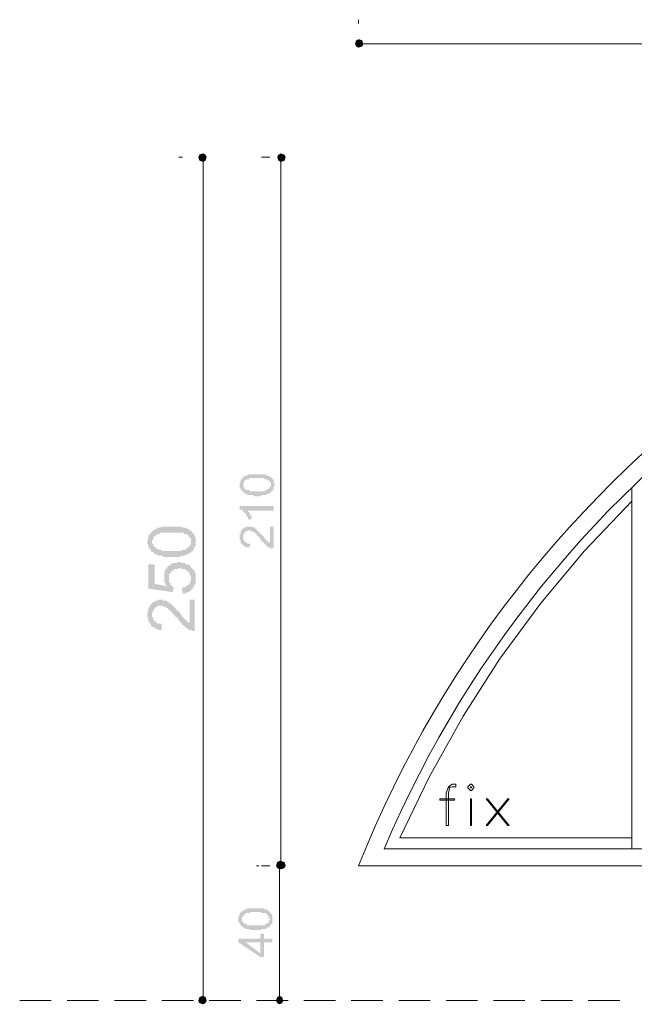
# Model space of a CAD drawing. Header units: metres. Extents: x 5.7 to 89.8, y 4 to 63.5.
# Tile 32 of 59: x 43 to 47.9, y 37.7 to 45.5. Entities that reach past the tile are written whole.
import ezdxf

# ---------------------------------------------------------------- set-up
doc = ezdxf.new("R2010")
doc.units = ezdxf.units.M
doc.header["$MEASUREMENT"] = 0
for name, color, linetype in [('PDF8_dim', 7, 'Continuous'), ('PDF8_khatchin', 7, 'Continuous'), ('PDF8_textt', 7, 'Continuous'), ('PDF8_WIN', 7, 'Continuous')]:
    doc.layers.add(name, color=color, linetype=linetype)

msp = doc.modelspace()

# ---------------------------------------------------------------- hatches: boundary and pattern name
at = {"layer": 'PDF8_dim', "transparency": 33554559}
h = msp.add_hatch(color=256, dxfattribs=at)
h.paths.add_polyline_path([(44.8846, 41.6903), (44.8846, 41.6903), (44.875, 41.6903), (44.875, 41.6903), (44.875, 41.6903), (44.8653, 41.6903), (44.8653, 41.6903), (44.8557, 41.6999), (44.8557, 41.6999), (44.8461, 41.6999), (44.8461, 41.6999), (44.8461, 41.6999), (44.8364, 41.6999), (44.8364, 41.6999), (44.8364, 41.6999), (44.8268, 41.6999), (44.8268, 41.6999), (44.8268, 41.6999), (44.8172, 41.6999), (44.8172, 41.6999), (44.8172, 41.6999), (44.8076, 41.6999), (44.8076, 41.7095), (44.8076, 41.7095), (44.7979, 41.7095), (44.7979, 41.7095), (44.7979, 41.7095), (44.7883, 41.7095), (44.7883, 41.7191), (44.7883, 41.7191), (44.7787, 41.7191), (44.7787, 41.7191), (44.7787, 41.7288), (44.769, 41.7288), (44.769, 41.7288), (44.769, 41.7288), (44.769, 41.7288), (44.769, 41.7384), (44.7594, 41.7384), (44.7594, 41.7384), (44.7594, 41.748), (44.7594, 41.748), (44.7594, 41.748), (44.7594, 41.7577), (44.7594, 41.7577), (44.7498, 41.7577), (44.7498, 41.7673), (44.7498, 41.7673), (44.7498, 41.7769), (44.7498, 41.7769), (44.7498, 41.7769), (44.7498, 41.7769), (44.7498, 41.7866), (44.7498, 41.7866), (44.7498, 41.7962), (44.7498, 41.7962), (44.7498, 41.7962), (44.7594, 41.8058), (44.7594, 41.8058), (44.7594, 41.8155), (44.7594, 41.8155), (44.7594, 41.8155), (44.7594, 41.8155), (44.7594, 41.8251), (44.769, 41.8251), (44.769, 41.8251), (44.769, 41.8347), (44.769, 41.8347), (44.769, 41.8347), (44.7787, 41.8347), (44.7787, 41.8444), (44.7787, 41.8444), (44.7883, 41.8444), (44.7883, 41.8444), (44.7883, 41.854), (44.7979, 41.854), (44.7979, 41.854), (44.7979, 41.854), (44.8076, 41.854), (44.8076, 41.854), (44.8076, 41.854), (44.8172, 41.8636), (44.8172, 41.8636), (44.8268, 41.8636), (44.8268, 41.8636), (44.8268, 41.8636), (44.8268, 41.8636), (44.8364, 41.8636), (44.8364, 41.8636), (44.8364, 41.8636), (44.8461, 41.8636), (44.8461, 41.8636), (44.8461, 41.8636), (44.8557, 41.8636), (44.8557, 41.8636), (44.8653, 41.8636), (44.8653, 41.8636), (44.875, 41.8636), (44.875, 41.8636), (44.875, 41.8636), (44.8846, 41.8636), (44.8846, 41.8636), (44.8846, 41.8636), (44.8942, 41.8636), (44.8942, 41.8636), (44.9039, 41.8636), (44.9039, 41.8636), (44.9135, 41.8636), (44.9135, 41.8636), (44.9135, 41.8636), (44.9231, 41.8636), (44.9231, 41.8636), (44.9328, 41.8636), (44.9328, 41.8636), (44.9328, 41.8636), (44.9424, 41.8636), (44.9424, 41.8636), (44.952, 41.8636), (44.952, 41.8636), (44.952, 41.8636), (44.952, 41.8636), (44.9617, 41.8636), (44.9617, 41.8636), (44.9617, 41.854), (44.9713, 41.854), (44.9713, 41.854), (44.9713, 41.854), (44.9809, 41.854), (44.9809, 41.854), (44.9905, 41.8444), (44.9905, 41.8444), (44.9905, 41.8444), (44.9905, 41.8444), (45.0002, 41.8444), (45.0002, 41.8347), (45.0002, 41.8347), (45.0098, 41.8347), (45.0098, 41.8347), (45.0098, 41.8251), (45.0098, 41.8251), (45.0098, 41.8251), (45.0194, 41.8251), (45.0194, 41.8155), (45.0194, 41.8155), (45.0194, 41.8155), (45.0194, 41.8058), (45.0194, 41.8058), (45.0194, 41.8058), (45.0194, 41.7962), (45.0194, 41.7962), (45.0291, 41.7866), (45.0291, 41.7866), (45.0291, 41.7866), (45.0291, 41.7769), (45.0291, 41.7769), (45.0291, 41.7769), (45.0194, 41.7673), (45.0194, 41.7673), (45.0194, 41.7577), (45.0194, 41.7577), (45.0194, 41.7577), (45.0194, 41.748), (45.0194, 41.748), (45.0194, 41.748), (45.0194, 41.7384), (45.0098, 41.7384), (45.0098, 41.7384), (45.0098, 41.7288), (45.0098, 41.7288), (45.0098, 41.7288), (45.0002, 41.7288), (45.0002, 41.7191), (45.0002, 41.7191), (45.0002, 41.7191), (44.9905, 41.7191), (44.9905, 41.7191), (44.9905, 41.7191), (44.9905, 41.7095), (44.9809, 41.7095), (44.9809, 41.7095), (44.9809, 41.7095), (44.9809, 41.7095), (44.9713, 41.7095), (44.9713, 41.7095), (44.9713, 41.7095), (44.9617, 41.6999), (44.9617, 41.6999), (44.9617, 41.6999), (44.952, 41.6999), (44.952, 41.6999), (44.952, 41.6999), (44.9424, 41.6999), (44.9424, 41.6999), (44.9328, 41.6999), (44.9328, 41.6999), (44.9328, 41.6999), (44.9231, 41.6999), (44.9231, 41.6999), (44.9135, 41.6903), (44.9135, 41.6903), (44.9039, 41.6903), (44.9039, 41.6903), (44.8942, 41.6903), (44.8942, 41.6903), (44.8846, 41.6903)], flags=0)
h.paths.add_polyline_path([(44.8846, 41.7288), (44.8942, 41.7288), (44.8942, 41.7288), (44.9039, 41.7288), (44.9135, 41.7288), (44.9135, 41.7288), (44.9135, 41.7288), (44.9231, 41.7288), (44.9231, 41.7288), (44.9328, 41.7288), (44.9328, 41.7288), (44.9424, 41.7288), (44.9424, 41.7288), (44.9424, 41.7288), (44.952, 41.7288), (44.952, 41.7384), (44.952, 41.7384), (44.9617, 41.7384), (44.9617, 41.7384), (44.9617, 41.7384), (44.9713, 41.7384), (44.9713, 41.7384), (44.9713, 41.7384), (44.9713, 41.7384), (44.9713, 41.7384), (44.9713, 41.748), (44.9809, 41.748), (44.9809, 41.748), (44.9809, 41.748), (44.9905, 41.7577), (44.9905, 41.7577), (44.9905, 41.7577), (44.9905, 41.7577), (44.9905, 41.7673), (45.0002, 41.7673), (45.0002, 41.7673), (45.0002, 41.7769), (45.0002, 41.7769), (45.0002, 41.7769), (45.0002, 41.7866), (45.0002, 41.7866), (45.0002, 41.7962), (45.0002, 41.7962), (44.9905, 41.7962), (44.9905, 41.7962), (44.9905, 41.8058), (44.9905, 41.8058), (44.9905, 41.8058), (44.9809, 41.8155), (44.9809, 41.8155), (44.9809, 41.8155), (44.9713, 41.8155), (44.9713, 41.8251), (44.9713, 41.8251), (44.9713, 41.8251), (44.9713, 41.8251), (44.9617, 41.8251), (44.9617, 41.8251), (44.9617, 41.8251), (44.952, 41.8251), (44.952, 41.8251), (44.952, 41.8251), (44.9424, 41.8347), (44.9424, 41.8347), (44.9424, 41.8347), (44.9328, 41.8347), (44.9328, 41.8347), (44.9328, 41.8347), (44.9231, 41.8347), (44.9231, 41.8347), (44.9135, 41.8347), (44.9135, 41.8347), (44.9039, 41.8347), (44.9039, 41.8347), (44.8942, 41.8347), (44.8942, 41.8347), (44.8846, 41.8347), (44.8846, 41.8347), (44.875, 41.8347), (44.875, 41.8347), (44.8653, 41.8347), (44.8653, 41.8347), (44.8557, 41.8347), (44.8557, 41.8347), (44.8461, 41.8347), (44.8461, 41.8347), (44.8461, 41.8347), (44.8364, 41.8347), (44.8364, 41.8347), (44.8268, 41.8347), (44.8268, 41.8251), (44.8268, 41.8251), (44.8172, 41.8251), (44.8172, 41.8251), (44.8172, 41.8251), (44.8172, 41.8251), (44.8076, 41.8251), (44.8076, 41.8251), (44.8076, 41.8251), (44.8076, 41.8251), (44.7979, 41.8155), (44.7979, 41.8155), (44.7979, 41.8155), (44.7979, 41.8155), (44.7883, 41.8155), (44.7883, 41.8058), (44.7883, 41.8058), (44.7883, 41.8058), (44.7787, 41.7962), (44.7787, 41.7962), (44.7787, 41.7962), (44.7787, 41.7866), (44.7787, 41.7866), (44.7787, 41.7866), (44.7787, 41.7769), (44.7787, 41.7769), (44.7787, 41.7769), (44.7787, 41.7673), (44.7787, 41.7673), (44.7787, 41.7673), (44.7883, 41.7577), (44.7883, 41.7577), (44.7883, 41.7577), (44.7883, 41.748), (44.7883, 41.748), (44.7979, 41.748), (44.7979, 41.748), (44.7979, 41.748), (44.7979, 41.7384), (44.8076, 41.7384), (44.8076, 41.7384), (44.8076, 41.7384), (44.8076, 41.7384), (44.8172, 41.7384), (44.8172, 41.7384), (44.8172, 41.7384), (44.8268, 41.7384), (44.8268, 41.7288), (44.8268, 41.7288), (44.8364, 41.7288), (44.8364, 41.7288), (44.8461, 41.7288), (44.8461, 41.7288), (44.8461, 41.7288), (44.8557, 41.7288), (44.8557, 41.7288), (44.8653, 41.7288), (44.8653, 41.7288), (44.875, 41.7288), (44.875, 41.7288), (44.8846, 41.7288), (44.8846, 41.7288), (44.8846, 41.7288)], flags=0)
for points in [[(45.0194, 41.6132), (45.0194, 41.5747), (44.8076, 41.5747), (44.8172, 41.5747), (44.8172, 41.5747), (44.8172, 41.565), (44.8172, 41.565), (44.8268, 41.565), (44.8268, 41.565), (44.8268, 41.5554), (44.8268, 41.5554), (44.8268, 41.5554), (44.8364, 41.5458), (44.8364, 41.5458), (44.8364, 41.5458), (44.8364, 41.5362), (44.8364, 41.5362), (44.8461, 41.5362), (44.8461, 41.5265), (44.8461, 41.5265), (44.8461, 41.5265), (44.8461, 41.5169), (44.8461, 41.5169), (44.8461, 41.5169), (44.8461, 41.5073), (44.8172, 41.5073), (44.8172, 41.5169), (44.8172, 41.5169), (44.8172, 41.5265), (44.8076, 41.5265), (44.8076, 41.5265), (44.8076, 41.5362), (44.8076, 41.5362), (44.8076, 41.5362), (44.7979, 41.5458), (44.7979, 41.5458), (44.7979, 41.5458), (44.7979, 41.5458), (44.7979, 41.5554), (44.7883, 41.5554), (44.7883, 41.5554), (44.7883, 41.5554), (44.7883, 41.565), (44.7787, 41.565), (44.7787, 41.565), (44.7787, 41.5747), (44.769, 41.5747), (44.769, 41.5747), (44.769, 41.5747), (44.769, 41.5843), (44.7594, 41.5843), (44.7594, 41.5843), (44.7594, 41.5843), (44.7498, 41.5843), (44.7498, 41.5843), (44.7498, 41.6132)], [(44.9905, 41.4495), (45.0194, 41.4495), (45.0194, 41.2761), (45.0194, 41.2761), (45.0098, 41.2761), (45.0098, 41.2761), (45.0098, 41.2761), (45.0002, 41.2761), (45.0002, 41.2761), (45.0002, 41.2761), (44.9905, 41.2761), (44.9905, 41.2857), (44.9905, 41.2857), (44.9809, 41.2857), (44.9809, 41.2857), (44.9809, 41.2857), (44.9713, 41.2857), (44.9713, 41.2954), (44.9713, 41.2954), (44.9617, 41.2954), (44.9617, 41.2954), (44.9617, 41.305), (44.9617, 41.305), (44.9617, 41.305), (44.952, 41.305), (44.952, 41.305), (44.952, 41.3146), (44.952, 41.3146), (44.9424, 41.3146), (44.9424, 41.3146), (44.9424, 41.3243), (44.9328, 41.3243), (44.9328, 41.3243), (44.9328, 41.3339), (44.9328, 41.3339), (44.9231, 41.3339), (44.9231, 41.3435), (44.9231, 41.3435), (44.9135, 41.3435), (44.9135, 41.3532), (44.9135, 41.3532), (44.9135, 41.3628), (44.9039, 41.3628), (44.9039, 41.3628), (44.9039, 41.3724), (44.8942, 41.3724), (44.8942, 41.3724), (44.8942, 41.3724), (44.8846, 41.3821), (44.8846, 41.3821), (44.8846, 41.3821), (44.8846, 41.3917), (44.875, 41.3917), (44.875, 41.3917), (44.875, 41.3917), (44.875, 41.3917), (44.875, 41.4013), (44.8653, 41.4013), (44.8653, 41.4013), (44.8653, 41.4013), (44.8653, 41.4013), (44.8557, 41.4109), (44.8557, 41.4109), (44.8461, 41.4109), (44.8461, 41.4109), (44.8461, 41.4109), (44.8364, 41.4109), (44.8364, 41.4109), (44.8364, 41.4206), (44.8268, 41.4206), (44.8268, 41.4206), (44.8268, 41.4206), (44.8172, 41.4206), (44.8172, 41.4206), (44.8172, 41.4206), (44.8076, 41.4109), (44.8076, 41.4109), (44.8076, 41.4109), (44.7979, 41.4109), (44.7979, 41.4109), (44.7979, 41.4109), (44.7883, 41.4013), (44.7883, 41.4013), (44.7883, 41.4013), (44.7883, 41.4013), (44.7883, 41.3917), (44.7883, 41.3917), (44.7787, 41.3917), (44.7787, 41.3821), (44.7787, 41.3821), (44.7787, 41.3821), (44.7787, 41.3724), (44.7787, 41.3724), (44.7787, 41.3628), (44.7787, 41.3628), (44.7787, 41.3628), (44.7787, 41.3532), (44.7787, 41.3532), (44.7787, 41.3435), (44.7787, 41.3435), (44.7883, 41.3435), (44.7883, 41.3339), (44.7883, 41.3339), (44.7883, 41.3339), (44.7883, 41.3339), (44.7979, 41.3243), (44.7979, 41.3243), (44.7979, 41.3243), (44.7979, 41.3243), (44.8076, 41.3243), (44.8076, 41.3146), (44.8076, 41.3146), (44.8172, 41.3146), (44.8172, 41.3146), (44.8172, 41.3146), (44.8268, 41.3146), (44.8268, 41.3146), (44.8364, 41.3146), (44.8268, 41.2761), (44.8268, 41.2857), (44.8172, 41.2857), (44.8172, 41.2857), (44.8172, 41.2857), (44.8076, 41.2857), (44.8076, 41.2857), (44.7979, 41.2857), (44.7979, 41.2857), (44.7979, 41.2857), (44.7883, 41.2954), (44.7883, 41.2954), (44.7883, 41.2954), (44.7787, 41.2954), (44.7787, 41.2954), (44.7787, 41.305), (44.7787, 41.305), (44.769, 41.305), (44.769, 41.305), (44.769, 41.305), (44.769, 41.3146), (44.769, 41.3146), (44.7594, 41.3146), (44.7594, 41.3243), (44.7594, 41.3243), (44.7594, 41.3243), (44.7594, 41.3339), (44.7594, 41.3339), (44.7594, 41.3339), (44.7594, 41.3435), (44.7498, 41.3435), (44.7498, 41.3435), (44.7498, 41.3532), (44.7498, 41.3532), (44.7498, 41.3628), (44.7498, 41.3628), (44.7498, 41.3724), (44.7498, 41.3724), (44.7498, 41.3724), (44.7498, 41.3821), (44.7498, 41.3821), (44.7498, 41.3917), (44.7498, 41.3917), (44.7594, 41.3917), (44.7594, 41.4013), (44.7594, 41.4013), (44.7594, 41.4013), (44.7594, 41.4109), (44.7594, 41.4109), (44.7594, 41.4109), (44.769, 41.4206), (44.769, 41.4206), (44.769, 41.4206), (44.769, 41.4302), (44.769, 41.4302), (44.769, 41.4302), (44.7787, 41.4302), (44.7787, 41.4302), (44.7787, 41.4398), (44.7883, 41.4398), (44.7883, 41.4398), (44.7883, 41.4398), (44.7979, 41.4398), (44.7979, 41.4495), (44.7979, 41.4495), (44.8076, 41.4495), (44.8076, 41.4495), (44.8076, 41.4495), (44.8172, 41.4495), (44.8172, 41.4495), (44.8172, 41.4495), (44.8268, 41.4495), (44.8268, 41.4495), (44.8268, 41.4495), (44.8364, 41.4495), (44.8364, 41.4495), (44.8364, 41.4495), (44.8461, 41.4495), (44.8461, 41.4495), (44.8557, 41.4495), (44.8557, 41.4495), (44.8557, 41.4398), (44.8653, 41.4398), (44.8653, 41.4398), (44.8653, 41.4398), (44.8653, 41.4398), (44.875, 41.4398), (44.875, 41.4302), (44.875, 41.4302), (44.8846, 41.4302), (44.8846, 41.4302), (44.8846, 41.4206), (44.8942, 41.4206), (44.8942, 41.4206), (44.8942, 41.4206), (44.8942, 41.4206), (44.8942, 41.4109), (44.9039, 41.4109), (44.9039, 41.4109), (44.9039, 41.4109), (44.9039, 41.4013), (44.9135, 41.4013), (44.9135, 41.4013), (44.9135, 41.4013), (44.9135, 41.3917), (44.9231, 41.3917), (44.9231, 41.3917), (44.9231, 41.3821), (44.9328, 41.3821), (44.9328, 41.3821), (44.9328, 41.3724), (44.9328, 41.3724), (44.9424, 41.3724), (44.9424, 41.3628), (44.952, 41.3628), (44.952, 41.3532), (44.952, 41.3532), (44.952, 41.3532), (44.9617, 41.3435), (44.9617, 41.3435), (44.9617, 41.3435), (44.9617, 41.3435), (44.9713, 41.3339), (44.9713, 41.3339), (44.9713, 41.3339), (44.9713, 41.3339), (44.9713, 41.3339), (44.9809, 41.3243), (44.9809, 41.3243), (44.9809, 41.3243), (44.9809, 41.3243), (44.9905, 41.3243), (44.9905, 41.3243)], [(44.2971, 40.9198), (44.2971, 40.9679), (44.2971, 40.9679), (44.3067, 40.9679), (44.3164, 40.9679), (44.3164, 40.9679), (44.326, 40.9775), (44.326, 40.9775), (44.326, 40.9775), (44.3356, 40.9775), (44.3356, 40.9872), (44.3453, 40.9872), (44.3453, 40.9872), (44.3453, 40.9872), (44.3549, 40.9968), (44.3549, 40.9968), (44.3549, 41.0064), (44.3549, 41.0064), (44.3645, 41.0161), (44.3645, 41.0161), (44.3645, 41.0257), (44.3645, 41.0257), (44.3645, 41.0353), (44.3645, 41.0353), (44.3645, 41.0353), (44.3645, 41.045), (44.3645, 41.045), (44.3645, 41.0546), (44.3645, 41.0546), (44.3645, 41.0642), (44.3549, 41.0642), (44.3549, 41.0739), (44.3549, 41.0739), (44.3549, 41.0835), (44.3453, 41.0835), (44.3453, 41.0931), (44.3453, 41.0931), (44.3356, 41.0931), (44.3356, 41.0931), (44.3356, 41.1028), (44.326, 41.1028), (44.326, 41.1028), (44.3164, 41.1124), (44.3164, 41.1124), (44.3067, 41.1124), (44.3067, 41.1124), (44.2971, 41.1124), (44.2971, 41.1124), (44.2875, 41.1124), (44.2875, 41.1124), (44.2778, 41.122), (44.2778, 41.122), (44.2778, 41.122), (44.2682, 41.122), (44.2586, 41.1124), (44.2586, 41.1124), (44.2489, 41.1124), (44.2489, 41.1124), (44.2393, 41.1124), (44.2393, 41.1124), (44.2297, 41.1124), (44.2297, 41.1028), (44.22, 41.1028), (44.22, 41.1028), (44.22, 41.1028), (44.2104, 41.0931), (44.2104, 41.0931), (44.2104, 41.0931), (44.2008, 41.0835), (44.2008, 41.0835), (44.2008, 41.0835), (44.2008, 41.0739), (44.1912, 41.0739), (44.1912, 41.0642), (44.1912, 41.0642), (44.1912, 41.0546), (44.1912, 41.0546), (44.1912, 41.045), (44.1912, 41.045), (44.1912, 41.0353), (44.1912, 41.0353), (44.1912, 41.0257), (44.1912, 41.0257), (44.1912, 41.0161), (44.1912, 41.0161), (44.1912, 41.0064), (44.2008, 41.0064), (44.2008, 40.9968), (44.2008, 40.9968), (44.2008, 40.9968), (44.2008, 40.9872), (44.2104, 40.9872), (44.2104, 40.9775), (44.22, 40.9775), (44.22, 40.9775), (44.22, 40.9679), (44.2297, 40.9679), (44.22, 40.9294), (44.0274, 40.9583), (44.0274, 41.1509), (44.0756, 41.1509), (44.0756, 40.9968), (44.1719, 40.9775), (44.1719, 40.9872), (44.1623, 40.9872), (44.1623, 40.9968), (44.1623, 40.9968), (44.1623, 41.0064), (44.1526, 41.0064), (44.1526, 41.0161), (44.1526, 41.0161), (44.1526, 41.0257), (44.1526, 41.0257), (44.1526, 41.0353), (44.1526, 41.0353), (44.1526, 41.045), (44.1526, 41.045), (44.1526, 41.0546), (44.1526, 41.0546), (44.1526, 41.0642), (44.1526, 41.0642), (44.1526, 41.0739), (44.1526, 41.0739), (44.1526, 41.0835), (44.1526, 41.0835), (44.1526, 41.0931), (44.1526, 41.0931), (44.1623, 41.1028), (44.1623, 41.1028), (44.1623, 41.1124), (44.1623, 41.1124), (44.1719, 41.1124), (44.1719, 41.122), (44.1719, 41.122), (44.1815, 41.1316), (44.1815, 41.1316), (44.1815, 41.1316), (44.1912, 41.1413), (44.1912, 41.1413), (44.2008, 41.1413), (44.2008, 41.1509), (44.2104, 41.1509), (44.2104, 41.1509), (44.2104, 41.1509), (44.22, 41.1605), (44.22, 41.1605), (44.2297, 41.1605), (44.2297, 41.1605), (44.2393, 41.1605), (44.2393, 41.1605), (44.2489, 41.1605), (44.2586, 41.1702), (44.2586, 41.1702), (44.2682, 41.1702), (44.2682, 41.1702), (44.2778, 41.1702), (44.2778, 41.1702), (44.2875, 41.1702), (44.2875, 41.1605), (44.2971, 41.1605), (44.2971, 41.1605), (44.3067, 41.1605), (44.3067, 41.1605), (44.3164, 41.1605), (44.3164, 41.1605), (44.326, 41.1509), (44.326, 41.1509), (44.3356, 41.1509), (44.3356, 41.1509), (44.3453, 41.1509), (44.3453, 41.1413), (44.3549, 41.1413), (44.3549, 41.1413), (44.3549, 41.1413), (44.3645, 41.1316), (44.3645, 41.1316), (44.3645, 41.122), (44.3741, 41.122), (44.3741, 41.122), (44.3741, 41.1124), (44.3838, 41.1124), (44.3838, 41.1028), (44.3838, 41.1028), (44.3934, 41.1028), (44.3934, 41.0931), (44.3934, 41.0931), (44.3934, 41.0835), (44.3934, 41.0835), (44.403, 41.0739), (44.403, 41.0739), (44.403, 41.0642), (44.403, 41.0642), (44.403, 41.0546), (44.403, 41.0546), (44.403, 41.045), (44.403, 41.0353), (44.403, 41.0353), (44.403, 41.0353), (44.403, 41.0257), (44.403, 41.0257), (44.403, 41.0161), (44.403, 41.0064), (44.403, 41.0064), (44.403, 40.9968), (44.3934, 40.9968), (44.3934, 40.9872), (44.3934, 40.9872), (44.3934, 40.9775), (44.3934, 40.9775), (44.3838, 40.9775), (44.3838, 40.9679), (44.3838, 40.9679), (44.3838, 40.9583), (44.3741, 40.9583), (44.3741, 40.9583), (44.3741, 40.9487), (44.3645, 40.9487), (44.3645, 40.9487), (44.3645, 40.939), (44.3549, 40.939), (44.3549, 40.939), (44.3453, 40.9294), (44.3453, 40.9294), (44.3356, 40.9294), (44.3356, 40.9294), (44.326, 40.9294), (44.326, 40.9198), (44.3164, 40.9198), (44.3164, 40.9198), (44.3067, 40.9198), (44.3067, 40.9198), (44.2971, 40.9198)], [(44.3549, 40.8716), (44.3934, 40.8716), (44.3934, 40.6212), (44.3934, 40.6212), (44.3838, 40.6212), (44.3838, 40.6212), (44.3741, 40.6212), (44.3741, 40.6212), (44.3645, 40.6308), (44.3645, 40.6308), (44.3645, 40.6308), (44.3549, 40.6308), (44.3549, 40.6308), (44.3453, 40.6308), (44.3453, 40.6405), (44.3356, 40.6405), (44.3356, 40.6405), (44.326, 40.6501), (44.326, 40.6501), (44.3164, 40.6501), (44.3164, 40.6597), (44.3164, 40.6597), (44.3164, 40.6597), (44.3067, 40.6597), (44.3067, 40.6693), (44.3067, 40.6693), (44.2971, 40.6693), (44.2971, 40.679), (44.2875, 40.679), (44.2875, 40.679), (44.2875, 40.6886), (44.2778, 40.6886), (44.2778, 40.6982), (44.2778, 40.6982), (44.2682, 40.7079), (44.2682, 40.7079), (44.2586, 40.7175), (44.2586, 40.7175), (44.2586, 40.7271), (44.2489, 40.7271), (44.2489, 40.7368), (44.2393, 40.7368), (44.2393, 40.7464), (44.2297, 40.7464), (44.2297, 40.756), (44.22, 40.756), (44.22, 40.756), (44.22, 40.7657), (44.2104, 40.7657), (44.2104, 40.7753), (44.2104, 40.7753), (44.2008, 40.7753), (44.2008, 40.7849), (44.2008, 40.7849), (44.1912, 40.7849), (44.1912, 40.7946), (44.1912, 40.7946), (44.1815, 40.7946), (44.1815, 40.7946), (44.1815, 40.8042), (44.1719, 40.8042), (44.1719, 40.8042), (44.1623, 40.8138), (44.1623, 40.8138), (44.1526, 40.8138), (44.1526, 40.8138), (44.143, 40.8138), (44.143, 40.8234), (44.1334, 40.8234), (44.1334, 40.8234), (44.1237, 40.8234), (44.1237, 40.8234), (44.1141, 40.8234), (44.1141, 40.8234), (44.1045, 40.8234), (44.1045, 40.8138), (44.0948, 40.8138), (44.0948, 40.8138), (44.0948, 40.8138), (44.0852, 40.8138), (44.0852, 40.8042), (44.0756, 40.8042), (44.0756, 40.8042), (44.0756, 40.7946), (44.0756, 40.7946), (44.066, 40.7946), (44.066, 40.7849), (44.066, 40.7849), (44.066, 40.7753), (44.066, 40.7753), (44.0563, 40.7657), (44.0563, 40.7657), (44.0563, 40.756), (44.0563, 40.7464), (44.0563, 40.7464), (44.0563, 40.7368), (44.0563, 40.7368), (44.066, 40.7271), (44.066, 40.7271), (44.066, 40.7175), (44.066, 40.7175), (44.066, 40.7079), (44.0756, 40.7079), (44.0756, 40.6982), (44.0756, 40.6982), (44.0756, 40.6982), (44.0852, 40.6982), (44.0852, 40.6886), (44.0948, 40.6886), (44.0948, 40.6886), (44.0948, 40.6886), (44.1045, 40.679), (44.1045, 40.679), (44.1141, 40.679), (44.1141, 40.679), (44.1237, 40.679), (44.1334, 40.679), (44.1334, 40.679), (44.1334, 40.6308), (44.1237, 40.6308), (44.1141, 40.6308), (44.1141, 40.6308), (44.1045, 40.6308), (44.1045, 40.6308), (44.0948, 40.6405), (44.0948, 40.6405), (44.0852, 40.6405), (44.0852, 40.6405), (44.0756, 40.6405), (44.0756, 40.6501), (44.066, 40.6501), (44.066, 40.6501), (44.066, 40.6501), (44.0563, 40.6597), (44.0563, 40.6597), (44.0467, 40.6597), (44.0467, 40.6693), (44.0467, 40.6693), (44.0467, 40.679), (44.0371, 40.679), (44.0371, 40.679), (44.0371, 40.6886), (44.0371, 40.6886), (44.0274, 40.6982), (44.0274, 40.6982), (44.0274, 40.7079), (44.0274, 40.7079), (44.0274, 40.7175), (44.0274, 40.7175), (44.0274, 40.7271), (44.0178, 40.7271), (44.0178, 40.7368), (44.0178, 40.7368), (44.0178, 40.7464), (44.0178, 40.756), (44.0178, 40.756), (44.0178, 40.7657), (44.0178, 40.7657), (44.0178, 40.7753), (44.0274, 40.7753), (44.0274, 40.7849), (44.0274, 40.7946), (44.0274, 40.7946), (44.0274, 40.8042), (44.0274, 40.8042), (44.0274, 40.8042), (44.0371, 40.8138), (44.0371, 40.8138), (44.0371, 40.8234), (44.0371, 40.8234), (44.0467, 40.8331), (44.0467, 40.8331), (44.0467, 40.8331), (44.0467, 40.8331), (44.0563, 40.8427), (44.0563, 40.8427), (44.066, 40.8523), (44.066, 40.8523), (44.066, 40.8523), (44.0756, 40.8523), (44.0756, 40.862), (44.0852, 40.862), (44.0852, 40.862), (44.0948, 40.862), (44.0948, 40.862), (44.1045, 40.862), (44.1045, 40.8716), (44.1141, 40.8716), (44.1141, 40.8716), (44.1237, 40.8716), (44.1237, 40.8716), (44.1334, 40.8716), (44.1334, 40.8716), (44.143, 40.8716), (44.143, 40.862), (44.1526, 40.862), (44.1526, 40.862), (44.1623, 40.862), (44.1623, 40.862), (44.1719, 40.862), (44.1719, 40.862), (44.1815, 40.8523), (44.1815, 40.8523), (44.1815, 40.8523), (44.1912, 40.8523), (44.1912, 40.8427), (44.2008, 40.8427), (44.2008, 40.8427), (44.2104, 40.8331), (44.2104, 40.8331), (44.2104, 40.8331), (44.22, 40.8234), (44.22, 40.8234), (44.22, 40.8234), (44.2297, 40.8138), (44.2297, 40.8138), (44.2297, 40.8138), (44.2393, 40.8042), (44.2393, 40.8042), (44.2393, 40.8042), (44.2489, 40.7946), (44.2489, 40.7946), (44.2489, 40.7849), (44.2586, 40.7849), (44.2586, 40.7849), (44.2682, 40.7753), (44.2682, 40.7753), (44.2778, 40.7657), (44.2778, 40.756), (44.2778, 40.756), (44.2875, 40.756), (44.2875, 40.7464), (44.2971, 40.7368), (44.2971, 40.7368), (44.3067, 40.7271), (44.3067, 40.7271), (44.3067, 40.7271), (44.3164, 40.7175), (44.3164, 40.7175), (44.3164, 40.7175), (44.326, 40.7079), (44.326, 40.7079), (44.326, 40.7079), (44.326, 40.7079), (44.3356, 40.6982), (44.3356, 40.6982), (44.3356, 40.6982), (44.3453, 40.6886), (44.3453, 40.6886), (44.3549, 40.6886), (44.3549, 40.6886)]]:
    msp.add_hatch(color=256, dxfattribs=at).paths.add_polyline_path(points)
h = msp.add_hatch(color=256, dxfattribs=at)
h.paths.add_polyline_path([(44.2104, 41.2087), (44.2104, 41.2087), (44.2008, 41.2087), (44.1912, 41.2087), (44.1912, 41.2087), (44.1815, 41.2087), (44.1719, 41.2087), (44.1719, 41.2087), (44.1623, 41.2087), (44.1623, 41.2087), (44.1526, 41.2087), (44.1526, 41.2087), (44.143, 41.2087), (44.143, 41.2183), (44.1334, 41.2183), (44.1334, 41.2183), (44.1237, 41.2183), (44.1237, 41.2183), (44.1141, 41.2183), (44.1141, 41.2183), (44.1045, 41.2183), (44.1045, 41.2183), (44.1045, 41.228), (44.0948, 41.228), (44.0852, 41.228), (44.0852, 41.228), (44.0756, 41.2376), (44.0756, 41.2376), (44.0756, 41.2376), (44.066, 41.2376), (44.066, 41.2472), (44.0563, 41.2472), (44.0563, 41.2472), (44.0467, 41.2569), (44.0467, 41.2569), (44.0467, 41.2569), (44.0467, 41.2665), (44.0371, 41.2665), (44.0371, 41.2665), (44.0371, 41.2761), (44.0371, 41.2761), (44.0274, 41.2857), (44.0274, 41.2857), (44.0274, 41.2954), (44.0274, 41.2954), (44.0274, 41.305), (44.0274, 41.305), (44.0178, 41.3146), (44.0178, 41.3146), (44.0178, 41.3243), (44.0178, 41.3339), (44.0178, 41.3339), (44.0178, 41.3339), (44.0178, 41.3435), (44.0178, 41.3435), (44.0274, 41.3532), (44.0274, 41.3532), (44.0274, 41.3628), (44.0274, 41.3628), (44.0274, 41.3724), (44.0274, 41.3724), (44.0274, 41.3821), (44.0371, 41.3821), (44.0371, 41.3917), (44.0371, 41.3917), (44.0371, 41.3917), (44.0467, 41.4013), (44.0467, 41.4013), (44.0563, 41.4109), (44.0563, 41.4109), (44.0563, 41.4109), (44.066, 41.4206), (44.066, 41.4206), (44.0756, 41.4206), (44.0756, 41.4302), (44.0852, 41.4302), (44.0852, 41.4302), (44.0852, 41.4302), (44.0948, 41.4302), (44.0948, 41.4398), (44.1045, 41.4398), (44.1141, 41.4398), (44.1141, 41.4398), (44.1237, 41.4398), (44.1237, 41.4398), (44.1237, 41.4495), (44.1334, 41.4495), (44.1334, 41.4495), (44.143, 41.4495), (44.143, 41.4495), (44.1526, 41.4495), (44.1526, 41.4495), (44.1623, 41.4495), (44.1623, 41.4495), (44.1719, 41.4495), (44.1719, 41.4495), (44.1815, 41.4495), (44.1912, 41.4495), (44.1912, 41.4495), (44.2008, 41.4495), (44.2008, 41.4495), (44.2104, 41.4495), (44.2104, 41.4495), (44.22, 41.4495), (44.22, 41.4495), (44.2297, 41.4495), (44.2393, 41.4495), (44.2393, 41.4495), (44.2489, 41.4495), (44.2586, 41.4495), (44.2586, 41.4495), (44.2682, 41.4495), (44.2682, 41.4495), (44.2778, 41.4495), (44.2778, 41.4495), (44.2875, 41.4495), (44.2875, 41.4495), (44.2971, 41.4495), (44.2971, 41.4398), (44.3067, 41.4398), (44.3067, 41.4398), (44.3164, 41.4398), (44.3164, 41.4398), (44.3164, 41.4398), (44.326, 41.4398), (44.326, 41.4398), (44.3356, 41.4302), (44.3356, 41.4302), (44.3453, 41.4302), (44.3453, 41.4302), (44.3549, 41.4206), (44.3549, 41.4206), (44.3645, 41.4206), (44.3645, 41.4109), (44.3645, 41.4109), (44.3741, 41.4109), (44.3741, 41.4013), (44.3838, 41.4013), (44.3838, 41.4013), (44.3838, 41.3917), (44.3838, 41.3917), (44.3934, 41.3821), (44.3934, 41.3821), (44.3934, 41.3821), (44.3934, 41.3724), (44.3934, 41.3724), (44.403, 41.3628), (44.403, 41.3628), (44.403, 41.3532), (44.403, 41.3532), (44.403, 41.3435), (44.403, 41.3339), (44.403, 41.3339), (44.403, 41.3339), (44.403, 41.3243), (44.403, 41.3243), (44.403, 41.3146), (44.403, 41.305), (44.403, 41.305), (44.403, 41.2954), (44.3934, 41.2954), (44.3934, 41.2857), (44.3934, 41.2857), (44.3934, 41.2761), (44.3934, 41.2761), (44.3838, 41.2761), (44.3838, 41.2665), (44.3838, 41.2665), (44.3838, 41.2569), (44.3741, 41.2569), (44.3741, 41.2569), (44.3645, 41.2472), (44.3645, 41.2472), (44.3645, 41.2472), (44.3645, 41.2472), (44.3549, 41.2376), (44.3549, 41.2376), (44.3549, 41.2376), (44.3453, 41.2376), (44.3453, 41.2376), (44.3356, 41.228), (44.3356, 41.228), (44.3356, 41.228), (44.326, 41.228), (44.326, 41.228), (44.3164, 41.2183), (44.3164, 41.2183), (44.3067, 41.2183), (44.3067, 41.2183), (44.2971, 41.2183), (44.2971, 41.2183), (44.2875, 41.2183), (44.2875, 41.2183), (44.2778, 41.2087), (44.2778, 41.2087), (44.2682, 41.2087), (44.2586, 41.2087), (44.2586, 41.2087), (44.2489, 41.2087), (44.2489, 41.2087), (44.2393, 41.2087), (44.2297, 41.2087), (44.2297, 41.2087), (44.22, 41.2087), (44.2104, 41.2087)], flags=0)
h.paths.add_polyline_path([(44.2104, 41.2569), (44.22, 41.2569), (44.2297, 41.2569), (44.2297, 41.2569), (44.2393, 41.2569), (44.2489, 41.2569), (44.2586, 41.2569), (44.2586, 41.2569), (44.2682, 41.2569), (44.2682, 41.2569), (44.2778, 41.2569), (44.2875, 41.2569), (44.2875, 41.2569), (44.2971, 41.2665), (44.2971, 41.2665), (44.3067, 41.2665), (44.3067, 41.2665), (44.3067, 41.2665), (44.3164, 41.2665), (44.3164, 41.2665), (44.326, 41.2665), (44.326, 41.2761), (44.326, 41.2761), (44.3356, 41.2761), (44.3356, 41.2761), (44.3356, 41.2761), (44.3356, 41.2857), (44.3453, 41.2857), (44.3453, 41.2857), (44.3549, 41.2954), (44.3549, 41.2954), (44.3549, 41.305), (44.3549, 41.305), (44.3645, 41.305), (44.3645, 41.3146), (44.3645, 41.3146), (44.3645, 41.3243), (44.3645, 41.3243), (44.3645, 41.3339), (44.3645, 41.3339), (44.3645, 41.3435), (44.3645, 41.3435), (44.3645, 41.3532), (44.3645, 41.3532), (44.3549, 41.3628), (44.3549, 41.3628), (44.3549, 41.3628), (44.3453, 41.3724), (44.3453, 41.3724), (44.3453, 41.3821), (44.3356, 41.3821), (44.3356, 41.3821), (44.3356, 41.3821), (44.326, 41.3917), (44.326, 41.3917), (44.326, 41.3917), (44.3164, 41.3917), (44.3164, 41.3917), (44.3164, 41.3917), (44.3067, 41.3917), (44.3067, 41.4013), (44.2971, 41.4013), (44.2971, 41.4013), (44.2875, 41.4013), (44.2875, 41.4013), (44.2778, 41.4013), (44.2778, 41.4013), (44.2682, 41.4013), (44.2586, 41.4013), (44.2586, 41.4013), (44.2489, 41.4013), (44.2393, 41.4013), (44.2393, 41.4013), (44.2297, 41.4013), (44.22, 41.4013), (44.2104, 41.4013), (44.2104, 41.4013), (44.2008, 41.4013), (44.2008, 41.4013), (44.1912, 41.4013), (44.1815, 41.4013), (44.1815, 41.4013), (44.1719, 41.4013), (44.1623, 41.4013), (44.1623, 41.4013), (44.1526, 41.4013), (44.143, 41.4013), (44.143, 41.4013), (44.1334, 41.4013), (44.1334, 41.4013), (44.1237, 41.4013), (44.1237, 41.4013), (44.1141, 41.3917), (44.1141, 41.3917), (44.1141, 41.3917), (44.1045, 41.3917), (44.1045, 41.3917), (44.0948, 41.3917), (44.0948, 41.3917), (44.0948, 41.3821), (44.0948, 41.3821), (44.0852, 41.3821), (44.0852, 41.3821), (44.0852, 41.3724), (44.0756, 41.3724), (44.0756, 41.3724), (44.066, 41.3628), (44.066, 41.3628), (44.066, 41.3532), (44.066, 41.3532), (44.066, 41.3435), (44.0563, 41.3435), (44.0563, 41.3435), (44.0563, 41.3339), (44.0563, 41.3339), (44.0563, 41.3243), (44.0563, 41.3243), (44.0563, 41.3146), (44.066, 41.3146), (44.066, 41.305), (44.066, 41.305), (44.066, 41.2954), (44.0756, 41.2954), (44.0756, 41.2857), (44.0756, 41.2857), (44.0852, 41.2857), (44.0852, 41.2761), (44.0852, 41.2761), (44.0948, 41.2761), (44.0948, 41.2761), (44.0948, 41.2761), (44.1045, 41.2665), (44.1045, 41.2665), (44.1141, 41.2665), (44.1141, 41.2665), (44.1141, 41.2665), (44.1237, 41.2665), (44.1237, 41.2665), (44.1334, 41.2665), (44.1334, 41.2569), (44.143, 41.2569), (44.143, 41.2569), (44.1526, 41.2569), (44.1623, 41.2569), (44.1623, 41.2569), (44.1719, 41.2569), (44.1815, 41.2569), (44.1815, 41.2569), (44.1912, 41.2569), (44.2008, 41.2569), (44.2008, 41.2569), (44.2104, 41.2569), (44.2104, 41.2569)], flags=0)
h = msp.add_hatch(color=256, dxfattribs=at)
h.paths.add_polyline_path([(44.875, 38.2519), (44.875, 38.2519), (44.8653, 38.2519), (44.8653, 38.2519), (44.8557, 38.2519), (44.8557, 38.2519), (44.8557, 38.2519), (44.8461, 38.2519), (44.8461, 38.2519), (44.8364, 38.2519), (44.8364, 38.2519), (44.8364, 38.2519), (44.8268, 38.2615), (44.8268, 38.2615), (44.8172, 38.2615), (44.8172, 38.2615), (44.8172, 38.2615), (44.8076, 38.2615), (44.8076, 38.2615), (44.8076, 38.2615), (44.8076, 38.2615), (44.7979, 38.2615), (44.7979, 38.2615), (44.7979, 38.2615), (44.7883, 38.2712), (44.7883, 38.2712), (44.7787, 38.2712), (44.7787, 38.2712), (44.7787, 38.2712), (44.769, 38.2808), (44.769, 38.2808), (44.769, 38.2808), (44.769, 38.2808), (44.7594, 38.2904), (44.7594, 38.2904), (44.7594, 38.2904), (44.7594, 38.2904), (44.7594, 38.2904), (44.7498, 38.3001), (44.7498, 38.3001), (44.7498, 38.3001), (44.7498, 38.3097), (44.7498, 38.3097), (44.7498, 38.3097), (44.7401, 38.3193), (44.7401, 38.3193), (44.7401, 38.329), (44.7401, 38.329), (44.7401, 38.329), (44.7401, 38.3386), (44.7401, 38.3386), (44.7401, 38.3386), (44.7401, 38.3482), (44.7401, 38.3482), (44.7401, 38.3482), (44.7401, 38.3579), (44.7401, 38.3579), (44.7401, 38.3675), (44.7401, 38.3675), (44.7498, 38.3675), (44.7498, 38.3771), (44.7498, 38.3771), (44.7498, 38.3771), (44.7498, 38.3771), (44.7498, 38.3868), (44.7594, 38.3868), (44.7594, 38.3868), (44.7594, 38.3964), (44.7594, 38.3964), (44.769, 38.3964), (44.769, 38.3964), (44.769, 38.406), (44.7787, 38.406), (44.7787, 38.406), (44.7787, 38.406), (44.7883, 38.406), (44.7883, 38.4156), (44.7883, 38.4156), (44.7979, 38.4156), (44.7979, 38.4156), (44.7979, 38.4156), (44.8076, 38.4156), (44.8076, 38.4156), (44.8076, 38.4253), (44.8172, 38.4253), (44.8172, 38.4253), (44.8172, 38.4253), (44.8268, 38.4253), (44.8268, 38.4253), (44.8268, 38.4253), (44.8364, 38.4253), (44.8364, 38.4253), (44.8364, 38.4253), (44.8461, 38.4253), (44.8461, 38.4253), (44.8557, 38.4253), (44.8557, 38.4253), (44.8557, 38.4253), (44.8653, 38.4253), (44.8653, 38.4253), (44.875, 38.4253), (44.875, 38.4253), (44.875, 38.4253), (44.8846, 38.4253), (44.8846, 38.4253), (44.8942, 38.4253), (44.8942, 38.4253), (44.9039, 38.4253), (44.9039, 38.4253), (44.9039, 38.4253), (44.9135, 38.4253), (44.9135, 38.4253), (44.9231, 38.4253), (44.9231, 38.4253), (44.9231, 38.4253), (44.9328, 38.4253), (44.9328, 38.4253), (44.9328, 38.4253), (44.9424, 38.4253), (44.9424, 38.4253), (44.9424, 38.4156), (44.952, 38.4156), (44.952, 38.4156), (44.952, 38.4156), (44.9617, 38.4156), (44.9617, 38.4156), (44.9617, 38.4156), (44.9713, 38.4156), (44.9713, 38.406), (44.9713, 38.406), (44.9809, 38.406), (44.9809, 38.406), (44.9809, 38.406), (44.9905, 38.3964), (44.9905, 38.3964), (44.9905, 38.3964), (44.9905, 38.3964), (45.0002, 38.3868), (45.0002, 38.3868), (45.0002, 38.3868), (45.0002, 38.3868), (45.0002, 38.3771), (45.0098, 38.3771), (45.0098, 38.3771), (45.0098, 38.3675), (45.0098, 38.3675), (45.0098, 38.3675), (45.0098, 38.3579), (45.0098, 38.3579), (45.0098, 38.3579), (45.0098, 38.3482), (45.0098, 38.3482), (45.0098, 38.3386), (45.0098, 38.3386), (45.0098, 38.3386), (45.0098, 38.329), (45.0098, 38.329), (45.0098, 38.329), (45.0098, 38.3193), (45.0098, 38.3193), (45.0098, 38.3193), (45.0098, 38.3097), (45.0098, 38.3097), (45.0098, 38.3001), (45.0002, 38.3001), (45.0002, 38.3001), (45.0002, 38.3001), (45.0002, 38.2904), (45.0002, 38.2904), (44.9905, 38.2904), (44.9905, 38.2808), (44.9905, 38.2808), (44.9905, 38.2808), (44.9905, 38.2808), (44.9809, 38.2808), (44.9809, 38.2808), (44.9809, 38.2712), (44.9809, 38.2712), (44.9713, 38.2712), (44.9713, 38.2712), (44.9713, 38.2712), (44.9617, 38.2712), (44.9617, 38.2712), (44.9617, 38.2615), (44.9617, 38.2615), (44.952, 38.2615), (44.952, 38.2615), (44.952, 38.2615), (44.9424, 38.2615), (44.9424, 38.2615), (44.9328, 38.2615), (44.9328, 38.2615), (44.9328, 38.2615), (44.9231, 38.2615), (44.9231, 38.2519), (44.9135, 38.2519), (44.9135, 38.2519), (44.9135, 38.2519), (44.9039, 38.2519), (44.9039, 38.2519), (44.8942, 38.2519), (44.8942, 38.2519), (44.8846, 38.2519), (44.8846, 38.2519), (44.875, 38.2519)], flags=0)
h.paths.add_polyline_path([(44.875, 38.2904), (44.8846, 38.2904), (44.8846, 38.2904), (44.8942, 38.2904), (44.8942, 38.2904), (44.9039, 38.2904), (44.9039, 38.2904), (44.9135, 38.2904), (44.9135, 38.2904), (44.9231, 38.2904), (44.9231, 38.2904), (44.9328, 38.2904), (44.9328, 38.2904), (44.9328, 38.2904), (44.9424, 38.2904), (44.9424, 38.2904), (44.9424, 38.2904), (44.952, 38.2904), (44.952, 38.3001), (44.952, 38.3001), (44.952, 38.3001), (44.9617, 38.3001), (44.9617, 38.3001), (44.9617, 38.3001), (44.9617, 38.3001), (44.9617, 38.3001), (44.9713, 38.3097), (44.9713, 38.3097), (44.9713, 38.3097), (44.9809, 38.3097), (44.9809, 38.3193), (44.9809, 38.3193), (44.9809, 38.3193), (44.9809, 38.329), (44.9809, 38.329), (44.9905, 38.329), (44.9905, 38.3386), (44.9905, 38.3386), (44.9905, 38.3386), (44.9905, 38.3482), (44.9905, 38.3482), (44.9809, 38.3482), (44.9809, 38.3579), (44.9809, 38.3579), (44.9809, 38.3579), (44.9809, 38.3675), (44.9809, 38.3675), (44.9713, 38.3675), (44.9713, 38.3675), (44.9713, 38.3771), (44.9713, 38.3771), (44.9617, 38.3771), (44.9617, 38.3771), (44.9617, 38.3771), (44.9617, 38.3868), (44.952, 38.3868), (44.952, 38.3868), (44.952, 38.3868), (44.952, 38.3868), (44.9424, 38.3868), (44.9424, 38.3868), (44.9424, 38.3868), (44.9328, 38.3868), (44.9328, 38.3868), (44.9328, 38.3868), (44.9231, 38.3868), (44.9231, 38.3964), (44.9135, 38.3964), (44.9135, 38.3964), (44.9039, 38.3964), (44.9039, 38.3964), (44.9039, 38.3964), (44.8942, 38.3964), (44.8942, 38.3964), (44.8846, 38.3964), (44.875, 38.3964), (44.875, 38.3964), (44.875, 38.3964), (44.8653, 38.3964), (44.8653, 38.3964), (44.8557, 38.3964), (44.8557, 38.3964), (44.8461, 38.3964), (44.8461, 38.3964), (44.8364, 38.3964), (44.8364, 38.3964), (44.8268, 38.3868), (44.8268, 38.3868), (44.8268, 38.3868), (44.8172, 38.3868), (44.8172, 38.3868), (44.8172, 38.3868), (44.8076, 38.3868), (44.8076, 38.3868), (44.8076, 38.3868), (44.7979, 38.3868), (44.7979, 38.3868), (44.7979, 38.3868), (44.7979, 38.3771), (44.7883, 38.3771), (44.7883, 38.3771), (44.7883, 38.3771), (44.7883, 38.3771), (44.7883, 38.3771), (44.7787, 38.3675), (44.7787, 38.3675), (44.7787, 38.3675), (44.7787, 38.3579), (44.769, 38.3579), (44.769, 38.3579), (44.769, 38.3579), (44.769, 38.3482), (44.769, 38.3482), (44.769, 38.3386), (44.769, 38.3386), (44.769, 38.3386), (44.769, 38.329), (44.769, 38.329), (44.769, 38.329), (44.769, 38.3193), (44.769, 38.3193), (44.7787, 38.3193), (44.7787, 38.3097), (44.7787, 38.3097), (44.7787, 38.3097), (44.7883, 38.3097), (44.7883, 38.3001), (44.7883, 38.3001), (44.7883, 38.3001), (44.7979, 38.3001), (44.7979, 38.3001), (44.7979, 38.3001), (44.7979, 38.3001), (44.8076, 38.3001), (44.8076, 38.2904), (44.8076, 38.2904), (44.8172, 38.2904), (44.8172, 38.2904), (44.8172, 38.2904), (44.8268, 38.2904), (44.8268, 38.2904), (44.8268, 38.2904), (44.8364, 38.2904), (44.8364, 38.2904), (44.8461, 38.2904), (44.8461, 38.2904), (44.8557, 38.2904), (44.8557, 38.2904), (44.8653, 38.2904), (44.8653, 38.2904), (44.875, 38.2904), (44.875, 38.2904), (44.875, 38.2904)], flags=0)
h = msp.add_hatch(color=256, dxfattribs=at)
h.paths.add_polyline_path([(45.0098, 38.1556), (44.9424, 38.1556), (44.9424, 38.04), (44.9135, 38.04), (44.7401, 38.1556), (44.7401, 38.1845), (44.9135, 38.1845), (44.9135, 38.223), (44.9424, 38.223), (44.9424, 38.1845), (45.0098, 38.1845)], flags=0)
h.paths.add_polyline_path([(44.9135, 38.1556), (44.7979, 38.1556), (44.9135, 38.0689)], flags=0)

# ---------------------------------------------------------------- linework, layer by layer
at = {"layer": 'PDF8_dim', "lineweight": 20}
for points in [[(45.6936, 45.4657), (45.6936, 45.4368)], [(45.7321, 45.2731), (45.761, 45.2731), (62.1919, 45.2731), (62.2304, 45.2731)], [(44.2682, 44.3774), (44.2971, 44.3774)], [(44.4608, 44.3388), (44.4608, 44.3099), (44.4608, 37.7607), (44.4608, 37.7318)], [(44.9905, 44.3774), (44.9231, 44.3774)], [(45.0772, 44.3388), (45.0772, 44.3099), (45.0772, 38.8298), (45.0772, 38.8009)], [(44.8846, 38.7624), (44.9039, 38.7624)], [(44.9905, 38.7624), (44.9231, 38.7624)], [(45.0676, 38.7335), (45.0676, 38.695), (45.0676, 37.7607), (45.0676, 37.7318)], [(44.2682, 37.6933), (44.2971, 37.6933)], [(44.8846, 37.6933), (44.9039, 37.6933)]]:
    msp.add_lwpolyline(points, dxfattribs=at)
at = {"layer": 'PDF8_dim', "transparency": 33554559}
for points in [[(45.6744, 45.302), (45.6936, 45.2731), (45.6647, 45.2731)], [(45.6647, 45.2731), (45.6744, 45.2538), (45.6936, 45.2731)], [(45.6936, 45.3116), (45.6744, 45.302), (45.6936, 45.2731)], [(45.6744, 45.2538), (45.6936, 45.2731), (45.6936, 45.2442)], [(45.6936, 45.2731), (45.7225, 45.302), (45.6936, 45.3116)], [(45.7321, 45.2731), (45.6936, 45.2731), (45.7225, 45.302)], [(45.6936, 45.2731), (45.6936, 45.2442), (45.7225, 45.2538)], [(45.7225, 45.2538), (45.7321, 45.2731), (45.6936, 45.2731)], [(44.4319, 44.3966), (44.4608, 44.3774), (44.4223, 44.3774)], [(44.4608, 44.4063), (44.4319, 44.3966), (44.4608, 44.3774)], [(44.4801, 44.3966), (44.4608, 44.3774), (44.4608, 44.4063)], [(44.4897, 44.3774), (44.4801, 44.3966), (44.4608, 44.3774)], [(45.058, 44.3966), (45.0772, 44.3774), (45.0483, 44.3774)], [(45.0772, 44.4063), (45.058, 44.3966), (45.0772, 44.3774)], [(45.1061, 44.3966), (45.0772, 44.3774), (45.0772, 44.4063)], [(45.1158, 44.3774), (45.1061, 44.3966), (45.0772, 44.3774)], [(44.4608, 44.3774), (44.4223, 44.3774), (44.4319, 44.3485)], [(44.4319, 44.3485), (44.4608, 44.3388), (44.4608, 44.3774)], [(44.4608, 44.3388), (44.4608, 44.3774), (44.4801, 44.3485)], [(44.4608, 44.3774), (44.4801, 44.3485), (44.4897, 44.3774)], [(45.0772, 44.3774), (45.0483, 44.3774), (45.058, 44.3485)], [(45.058, 44.3485), (45.0772, 44.3388), (45.0772, 44.3774)], [(45.0772, 44.3388), (45.0772, 44.3774), (45.1061, 44.3485)], [(45.0772, 44.3774), (45.1061, 44.3485), (45.1158, 44.3774)], [(45.0483, 38.7913), (45.0676, 38.7624), (45.0387, 38.7624)], [(45.0676, 38.8009), (45.0483, 38.7913), (45.0676, 38.7624)], [(45.0772, 38.7624), (45.058, 38.7913), (45.0483, 38.7624)], [(45.0772, 38.8009), (45.0772, 38.7624), (45.058, 38.7913)], [(45.0869, 38.7913), (45.0676, 38.7624), (45.0676, 38.8009)], [(45.0965, 38.7624), (45.0869, 38.7913), (45.0676, 38.7624)], [(45.1061, 38.7913), (45.0772, 38.8009), (45.0772, 38.7624)], [(45.0772, 38.7624), (45.1158, 38.7624), (45.1061, 38.7913)], [(45.0676, 38.7624), (45.0387, 38.7624), (45.0483, 38.7431)], [(45.0483, 38.7624), (45.058, 38.7431), (45.0772, 38.7624)], [(45.0483, 38.7431), (45.0676, 38.7335), (45.0676, 38.7624)], [(45.058, 38.7431), (45.0772, 38.7624), (45.0772, 38.7335)], [(45.0676, 38.7335), (45.0676, 38.7624), (45.0869, 38.7431)], [(45.0676, 38.7624), (45.0869, 38.7431), (45.0965, 38.7624)], [(45.0772, 38.7335), (45.1061, 38.7431), (45.0772, 38.7624)], [(45.1061, 38.7431), (45.0772, 38.7624), (45.1158, 38.7624)], [(44.4608, 37.6933), (44.4319, 37.7222), (44.4223, 37.6933)], [(44.4223, 37.6933), (44.4319, 37.674), (44.4608, 37.6933)], [(44.4608, 37.7318), (44.4608, 37.6933), (44.4319, 37.7222)], [(44.4319, 37.674), (44.4608, 37.6933), (44.4608, 37.6644)], [(44.4801, 37.7222), (44.4608, 37.7318), (44.4608, 37.6933)], [(44.4608, 37.6933), (44.4897, 37.6933), (44.4801, 37.7222)], [(44.4608, 37.6644), (44.4801, 37.674), (44.4608, 37.6933)], [(44.4801, 37.674), (44.4608, 37.6933), (44.4897, 37.6933)], [(45.0676, 37.6933), (45.0483, 37.7222), (45.0387, 37.6933)], [(45.0387, 37.6933), (45.0483, 37.674), (45.0676, 37.6933)], [(45.0676, 37.7318), (45.0676, 37.6933), (45.0483, 37.7222)], [(45.0483, 37.674), (45.0676, 37.6933), (45.0676, 37.6644)], [(45.0869, 37.7222), (45.0676, 37.7318), (45.0676, 37.6933)], [(45.0676, 37.6933), (45.0965, 37.6933), (45.0869, 37.7222)], [(45.0676, 37.6644), (45.0869, 37.674), (45.0676, 37.6933)], [(45.0869, 37.674), (45.0676, 37.6933), (45.0965, 37.6933)]]:
    msp.add_solid(points, dxfattribs=at)
at = {"layer": 'PDF8_khatchin', "lineweight": 18}
for points in [[(43.0065, 37.6933), (43.2569, 37.6933)], [(43.3821, 37.6933), (43.6325, 37.6933)], [(43.7578, 37.6933), (44.0082, 37.6933)], [(44.1334, 37.6933), (44.3838, 37.6933)], [(44.509, 37.6933), (44.7594, 37.6933)], [(44.8846, 37.6933), (45.135, 37.6933)], [(45.2602, 37.6933), (45.5106, 37.6933)], [(45.6358, 37.6933), (45.8862, 37.6933)], [(46.0115, 37.6933), (46.2619, 37.6933)], [(46.3871, 37.6933), (46.6375, 37.6933)], [(46.7627, 37.6933), (47.0131, 37.6933)], [(47.1383, 37.6933), (47.3887, 37.6933)], [(47.5139, 37.6933), (47.7643, 37.6933)]]:
    msp.add_lwpolyline(points, dxfattribs=at)
at = {"layer": 'PDF8_textt', "lineweight": 20}
msp.add_lwpolyline([(46.4063, 39.3788), (46.4352, 39.3884), (46.4641, 39.3884), (46.4641, 39.4077), (46.4352, 39.4077), (46.4063, 39.3884), (46.3871, 39.3402), (46.3871, 39.0802), (46.4063, 39.0802), (46.4063, 39.3402), (46.416, 39.3884)], dxfattribs=at)
for points in [[(46.5797, 39.4077), (46.5604, 39.3884), (46.5604, 39.3788), (46.5797, 39.3595), (46.5893, 39.3595), (46.6086, 39.3788), (46.6086, 39.3884), (46.5893, 39.4077)], [(46.5797, 39.3884), (46.5797, 39.3788), (46.5893, 39.3788), (46.5893, 39.3884)], [(46.4545, 39.2825), (46.3389, 39.2825), (46.3389, 39.2921), (46.4545, 39.2921)], [(46.5893, 39.0802), (46.5893, 39.2921), (46.5797, 39.2921), (46.5797, 39.0802)], [(46.8879, 39.0802), (46.7145, 39.2921), (46.7049, 39.2921), (46.8783, 39.0802)], [(46.7049, 39.0802), (46.7145, 39.0802), (46.8879, 39.2921), (46.8783, 39.2921)]]:
    msp.add_lwpolyline(points, close=True, dxfattribs=at)
at = {"layer": 'PDF8_WIN', "lineweight": 18}
for points in [[(62.2593, 38.7624), (45.6936, 38.7624, -0.677907)], [(45.8959, 38.8972), (62.0667, 38.8972, 0.661108)]]:
    msp.add_lwpolyline(points, format="xyb", close=True, dxfattribs=at)
for points in [[(47.8606, 38.8972), (47.8606, 41.7577)], [(47.8606, 41.6517), (47.485, 41.2569), (47.1383, 40.8427), (46.8108, 40.3997), (46.5219, 39.947), (46.2522, 39.4654), (46.0211, 38.9839), (47.8606, 38.9839)]]:
    msp.add_lwpolyline(points, dxfattribs=at)

doc.saveas('drawing.dxf')
